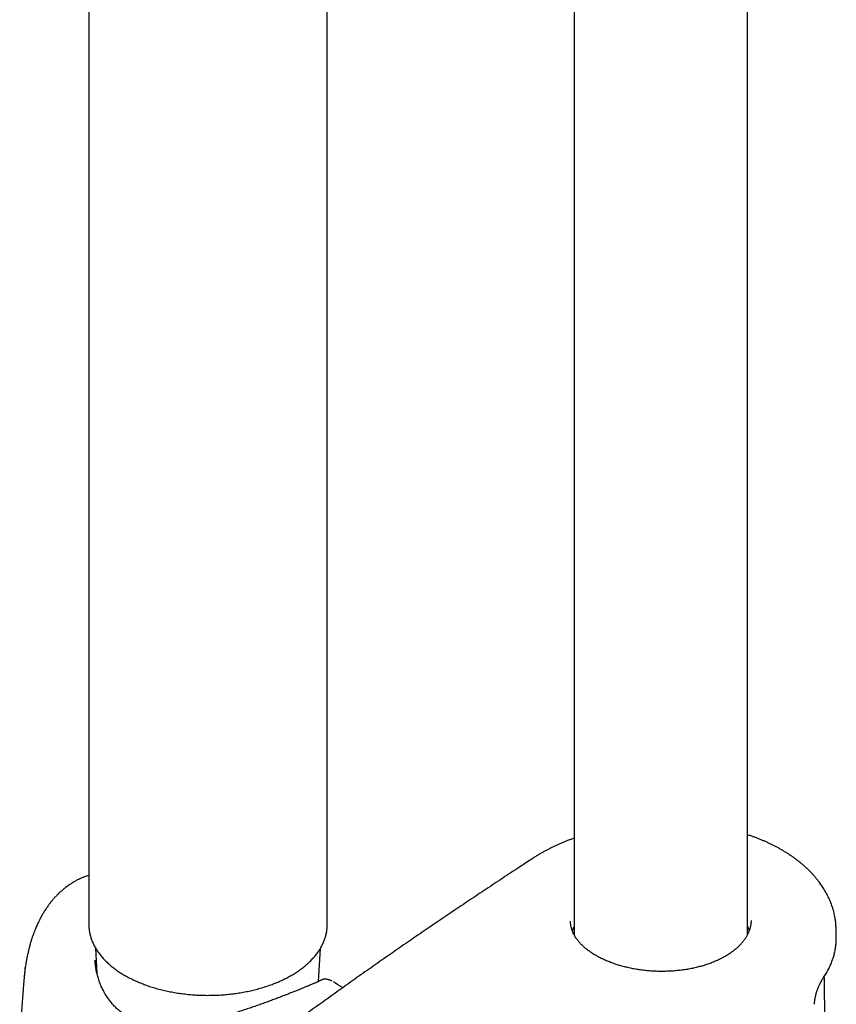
# Model space of a CAD drawing. Header units: millimetres. Extents: x 8 to 673, y 12 to 1463.
# Tile 3 of 16: x 559 to 643, y 389 to 490. Entities that reach past the tile are written whole.
import ezdxf

# ---------------------------------------------------------------- set-up
doc = ezdxf.new("R2010")
doc.units = ezdxf.units.MM

msp = doc.modelspace()

# ---------------------------------------------------------------- linework, layer by layer
at = {"color": 7, "linetype": 'Continuous', "lineweight": 30}
for p, q in [((615.89, 633.11), (615.89, 396.25)), ((633.69, 396.26), (633.69, 629.2)), ((590.51, 397.33), (590.51, 500.73)), ((566.01, 494.91), (566.01, 397.33)), ((642.82, 396.11), (642.8, 396.9)), ((642.8, 396.9), (642.8, 396.9)), ((566.71, 394.89), (566.85, 392.28)), ((589.63, 391.48), (589.81, 394.88)), ((566.65, 393.67), (566.65, 393.67)), ((559.46, 392.71), (559.48, 392.87)), ((559.48, 392.87), (559.48, 392.91)), ((559.38, 392.01), (559.38, 392.05)), ((591.14, 391.43), (591.14, 391.43))]:
    msp.add_line(p, q, dxfattribs=at)
for points, knots in [([(615.89, 406.2), (615.88, 406.2), (615.76, 406.16), (615.54, 406.08), (615.21, 405.95), (614.89, 405.82), (614.58, 405.69), (614.27, 405.56), (613.96, 405.41), (613.66, 405.27), (613.36, 405.12), (613.07, 404.97), (612.78, 404.82), (612.5, 404.66), (612.23, 404.5), (611.95, 404.33), (611.77, 404.21), (611.68, 404.15), (611.67, 404.15)], [0, 0, 0, 0, 0.0048, 0.075607, 0.14641, 0.216995, 0.286705, 0.357499, 0.428238, 0.498964, 0.569712, 0.640513, 0.711516, 0.782287, 0.852953, 0.923992, 0.99529, 1, 1, 1, 1]), ([(637.19, 405.01), (637.11, 405.06), (636.94, 405.16), (636.66, 405.31), (636.38, 405.46), (636.08, 405.6), (635.78, 405.74), (635.48, 405.88), (635.17, 406.01), (634.85, 406.14), (634.54, 406.26), (634.21, 406.38), (633.93, 406.48), (633.76, 406.54), (633.69, 406.56)], [0, 0, 0, 0, 0.077461, 0.164079, 0.250073, 0.337597, 0.424611, 0.511642, 0.598722, 0.685899, 0.773219, 0.860899, 0.946425, 1, 1, 1, 1]), ([(642.8, 396.9), (642.8, 396.92), (642.8, 397.02), (642.79, 397.2), (642.77, 397.44), (642.75, 397.68), (642.71, 397.92), (642.67, 398.17), (642.62, 398.41), (642.56, 398.65), (642.49, 398.89), (642.42, 399.13), (642.34, 399.37), (642.25, 399.61), (642.15, 399.84), (642.04, 400.07), (641.93, 400.3), (641.81, 400.53), (641.68, 400.76), (641.55, 400.99), (641.4, 401.21), (641.25, 401.43), (641.09, 401.65), (640.93, 401.87), (640.75, 402.09), (640.57, 402.3), (640.39, 402.51), (640.19, 402.71), (639.99, 402.92), (639.78, 403.12), (639.56, 403.32), (639.34, 403.51), (639.11, 403.7), (638.88, 403.89), (638.64, 404.07), (638.39, 404.25), (638.13, 404.43), (637.87, 404.6), (637.61, 404.77), (637.38, 404.9), (637.24, 404.98), (637.19, 405.01)], [0, 0, 0, 0, 0.0058287, 0.0310805, 0.0564429, 0.0819272, 0.1075223, 0.1332162, 0.1589958, 0.184847, 0.2107549, 0.236704, 0.262678, 0.2886604, 0.3146293, 0.3405673, 0.3664575, 0.3922247, 0.4186505, 0.4450131, 0.4714506, 0.49798, 0.5246175, 0.5513791, 0.5783142, 0.6047997, 0.6318764, 0.6590523, 0.6862574, 0.7133986, 0.7404099, 0.767207, 0.7945607, 0.8217871, 0.8490474, 0.8763543, 0.9037204, 0.9311587, 0.9587176, 0.9858545, 1, 1, 1, 1]), ([(611.67, 404.15), (611.28, 403.89), (610.31, 403.26), (608.77, 402.25), (607.06, 401.11), (605.35, 399.97), (603.65, 398.83), (601.95, 397.68), (600.26, 396.53), (598.57, 395.37), (596.9, 394.21), (595.22, 393.04), (593.56, 391.87), (591.9, 390.69), (590.25, 389.51), (589.1, 388.68), (588.5, 388.25), (588.45, 388.22)], [0, 0, 0, 0, 0.049591, 0.122298, 0.194994, 0.267678, 0.340347, 0.412999, 0.485634, 0.558247, 0.630839, 0.703406, 0.775947, 0.848463, 0.921024, 0.993596, 1, 1, 1, 1]), ([(566.01, 402.38), (566, 402.38), (565.92, 402.36), (565.78, 402.31), (565.55, 402.22), (565.3, 402.12), (565.08, 402.02), (564.91, 401.94), (564.78, 401.87), (564.64, 401.8), (564.5, 401.72), (564.34, 401.63), (564.19, 401.53), (564.05, 401.44), (563.94, 401.37), (563.86, 401.31), (563.8, 401.26), (563.74, 401.22), (563.7, 401.19), (563.65, 401.15), (563.6, 401.11), (563.53, 401.06), (563.46, 401), (563.38, 400.94), (563.3, 400.87), (563.22, 400.8), (563.13, 400.73), (563.05, 400.65), (562.98, 400.58), (562.92, 400.53), (562.88, 400.48), (562.83, 400.44), (562.78, 400.39), (562.72, 400.33), (562.65, 400.25), (562.57, 400.17), (562.49, 400.08), (562.4, 399.98), (562.31, 399.88), (562.23, 399.78), (562.16, 399.69), (562.09, 399.61), (562.04, 399.54), (561.98, 399.47), (561.93, 399.4), (561.86, 399.31), (561.78, 399.19), (561.68, 399.05), (561.58, 398.89), (561.47, 398.73), (561.38, 398.59), (561.31, 398.47), (561.26, 398.38), (561.21, 398.29), (561.16, 398.21), (561.13, 398.15), (561.1, 398.1), (561.07, 398.05), (561.04, 397.98), (560.99, 397.88), (560.93, 397.77), (560.86, 397.63), (560.78, 397.47), (560.7, 397.29), (560.61, 397.1), (560.52, 396.87), (560.42, 396.62), (560.31, 396.33), (560.21, 396.06), (560.13, 395.8), (560.07, 395.62), (560.03, 395.48), (560, 395.39), (559.98, 395.3), (559.96, 395.24), (559.95, 395.19), (559.94, 395.16), (559.93, 395.13), (559.92, 395.09), (559.91, 395.04), (559.89, 394.97), (559.86, 394.88), (559.83, 394.75), (559.8, 394.6), (559.76, 394.42), (559.71, 394.23), (559.67, 394.01), (559.62, 393.77), (559.57, 393.51), (559.53, 393.22), (559.5, 393.02), (559.48, 392.91)], [0, 0, 0, 0, 0.003549, 0.021414, 0.04052, 0.066675, 0.093134, 0.104056, 0.116887, 0.130825, 0.144006, 0.161602, 0.177435, 0.191485, 0.203593, 0.211703, 0.218581, 0.224235, 0.228803, 0.23308, 0.239102, 0.246813, 0.255161, 0.263735, 0.272534, 0.28156, 0.29175, 0.301589, 0.309992, 0.316942, 0.322438, 0.326646, 0.332554, 0.340271, 0.349641, 0.358995, 0.367893, 0.380952, 0.392881, 0.403681, 0.413163, 0.421641, 0.429112, 0.435693, 0.443281, 0.452519, 0.46331, 0.478869, 0.494793, 0.511053, 0.526785, 0.535986, 0.544802, 0.553217, 0.560551, 0.566442, 0.570888, 0.574361, 0.581689, 0.590447, 0.600638, 0.613151, 0.627315, 0.643127, 0.660584, 0.679737, 0.701896, 0.725934, 0.751869, 0.770029, 0.789021, 0.796711, 0.804496, 0.811284, 0.816558, 0.820207, 0.822487, 0.824802, 0.827853, 0.831638, 0.836159, 0.84475, 0.855161, 0.867394, 0.881066, 0.896478, 0.913638, 0.932555, 0.953243, 0.975718, 1, 1, 1, 1]), ([(634.06, 397.74), (634.06, 397.69), (634.06, 397.59), (634.05, 397.44), (634.03, 397.29), (634, 397.14), (633.97, 396.99), (633.93, 396.84), (633.88, 396.69), (633.82, 396.54), (633.75, 396.39), (633.68, 396.25), (633.6, 396.1), (633.51, 395.96), (633.42, 395.82), (633.32, 395.68), (633.21, 395.54), (633.1, 395.4), (632.98, 395.27), (632.85, 395.14), (632.71, 395.01), (632.57, 394.88), (632.42, 394.75), (632.26, 394.63), (632.1, 394.51), (631.94, 394.39), (631.76, 394.27), (631.58, 394.16), (631.4, 394.05), (631.21, 393.94), (631.01, 393.84), (630.81, 393.74), (630.6, 393.64), (630.39, 393.55), (630.17, 393.46), (629.95, 393.37), (629.72, 393.29), (629.49, 393.21), (629.26, 393.13), (629.02, 393.06), (628.78, 393), (628.54, 392.93), (628.29, 392.87), (628.04, 392.82), (627.78, 392.77), (627.52, 392.72), (627.26, 392.68), (627, 392.65), (626.74, 392.61), (626.47, 392.59), (626.21, 392.56), (625.94, 392.54), (625.67, 392.53), (625.4, 392.52), (625.13, 392.51), (624.86, 392.51), (624.59, 392.51), (624.32, 392.52), (624.05, 392.53), (623.78, 392.55), (623.51, 392.57), (623.24, 392.6), (622.98, 392.63), (622.71, 392.66), (622.45, 392.7), (622.19, 392.74), (621.93, 392.79), (621.67, 392.84), (621.42, 392.9), (621.17, 392.96), (620.92, 393.02), (620.68, 393.08), (620.44, 393.16), (620.2, 393.23), (619.97, 393.31), (619.74, 393.39), (619.52, 393.48), (619.3, 393.56), (619.08, 393.66), (618.87, 393.75), (618.67, 393.85), (618.47, 393.95), (618.29, 394.05), (618.18, 394.11), (618.13, 394.14)], [0, 0, 0, 0, 0.01182, 0.02467, 0.037475, 0.050232, 0.062985, 0.075751, 0.088498, 0.101199, 0.113829, 0.126364, 0.138802, 0.150916, 0.163318, 0.175639, 0.187899, 0.200121, 0.212326, 0.224534, 0.236741, 0.248958, 0.261097, 0.273218, 0.285328, 0.297432, 0.309538, 0.321648, 0.333767, 0.345976, 0.357974, 0.370068, 0.382228, 0.394426, 0.406631, 0.418804, 0.430914, 0.44297, 0.454979, 0.46714, 0.479309, 0.491484, 0.503666, 0.515855, 0.52805, 0.540242, 0.552392, 0.564572, 0.576725, 0.588865, 0.60101, 0.613169, 0.62536, 0.637595, 0.649828, 0.661968, 0.67417, 0.686413, 0.698672, 0.710919, 0.723127, 0.735271, 0.747363, 0.759507, 0.771711, 0.78395, 0.796205, 0.808451, 0.820665, 0.832827, 0.844921, 0.857067, 0.869225, 0.881353, 0.893469, 0.905588, 0.917722, 0.929886, 0.942095, 0.954092, 0.966189, 0.978342, 0.990524, 1, 1, 1, 1]), ([(566.01, 397.33), (566.01, 397.28), (566.01, 397.16), (566.02, 396.97), (566.04, 396.79), (566.07, 396.6), (566.11, 396.41), (566.15, 396.23), (566.2, 396.05), (566.26, 395.86), (566.32, 395.68), (566.4, 395.5), (566.48, 395.32), (566.57, 395.14), (566.67, 394.96), (566.77, 394.79), (566.88, 394.61), (567, 394.44), (567.13, 394.27), (567.27, 394.1), (567.41, 393.93), (567.56, 393.77), (567.71, 393.6), (567.88, 393.45), (568.05, 393.29), (568.23, 393.13), (568.41, 392.98), (568.6, 392.83), (568.79, 392.69), (569, 392.55), (569.21, 392.41), (569.42, 392.27), (569.64, 392.14), (569.86, 392.01), (570.1, 391.89), (570.33, 391.77), (570.57, 391.65), (570.82, 391.53), (571.07, 391.42), (571.32, 391.32), (571.58, 391.22), (571.85, 391.12), (572.12, 391.02), (572.39, 390.93), (572.66, 390.85), (572.94, 390.77), (573.22, 390.69), (573.51, 390.61), (573.8, 390.55), (574.09, 390.48), (574.38, 390.42), (574.68, 390.37), (574.98, 390.31), (575.28, 390.27), (575.58, 390.23), (575.89, 390.19), (576.19, 390.15), (576.5, 390.13), (576.81, 390.1), (577.12, 390.08), (577.43, 390.07), (577.74, 390.06), (578.05, 390.05), (578.36, 390.05), (578.67, 390.06), (578.98, 390.06), (579.29, 390.08), (579.6, 390.09), (579.91, 390.12), (580.22, 390.14), (580.52, 390.17), (580.83, 390.21), (581.13, 390.25), (581.43, 390.3), (581.73, 390.35), (582.03, 390.4), (582.33, 390.46), (582.62, 390.52), (582.91, 390.59), (583.19, 390.66), (583.48, 390.74), (583.76, 390.82), (584.03, 390.9), (584.31, 390.99), (584.58, 391.08), (584.83, 391.17), (584.99, 391.24), (585.06, 391.27)], [0, 0, 0, 0, 0.010609, 0.022019, 0.033431, 0.044852, 0.056284, 0.067732, 0.0792, 0.090691, 0.102208, 0.113752, 0.125325, 0.136928, 0.148561, 0.160224, 0.171916, 0.183635, 0.19538, 0.207149, 0.218941, 0.230752, 0.24258, 0.254424, 0.266281, 0.278149, 0.290026, 0.30191, 0.3138, 0.325695, 0.337592, 0.349491, 0.36139, 0.37329, 0.385188, 0.397085, 0.40898, 0.420872, 0.432762, 0.444649, 0.456533, 0.468414, 0.480292, 0.492167, 0.504039, 0.515907, 0.527773, 0.539636, 0.551496, 0.563354, 0.575209, 0.587062, 0.598912, 0.610761, 0.622608, 0.634453, 0.646297, 0.65814, 0.669981, 0.681822, 0.693662, 0.705501, 0.71734, 0.729179, 0.741018, 0.752857, 0.764696, 0.776536, 0.788377, 0.800219, 0.812061, 0.823905, 0.835751, 0.847598, 0.859447, 0.871298, 0.883151, 0.895006, 0.906864, 0.918725, 0.930589, 0.942455, 0.954325, 0.966198, 0.978074, 0.989954, 1, 1, 1, 1]), ([(585.06, 391.26), (585.11, 391.28), (585.24, 391.33), (585.46, 391.42), (585.71, 391.53), (585.95, 391.65), (586.2, 391.77), (586.43, 391.89), (586.66, 392.01), (586.89, 392.14), (587.11, 392.27), (587.32, 392.41), (587.53, 392.55), (587.73, 392.69), (587.93, 392.84), (588.12, 392.98), (588.3, 393.14), (588.48, 393.29), (588.65, 393.45), (588.81, 393.61), (588.97, 393.77), (589.12, 393.94), (589.26, 394.1), (589.4, 394.27), (589.53, 394.44), (589.65, 394.62), (589.76, 394.79), (589.86, 394.97), (589.96, 395.15), (590.05, 395.33), (590.13, 395.51), (590.21, 395.7), (590.27, 395.88), (590.33, 396.06), (590.38, 396.25), (590.42, 396.43), (590.46, 396.62), (590.48, 396.81), (590.5, 396.99), (590.51, 397.17), (590.51, 397.28), (590.51, 397.33)], [0, 0, 0, 0, 0.013924, 0.040298, 0.066679, 0.093068, 0.119464, 0.145866, 0.172275, 0.198689, 0.225107, 0.251528, 0.277951, 0.304373, 0.330791, 0.357204, 0.383609, 0.410001, 0.436378, 0.462735, 0.489068, 0.515373, 0.541643, 0.567874, 0.594061, 0.620199, 0.646283, 0.672308, 0.69827, 0.724168, 0.749997, 0.775758, 0.801451, 0.827078, 0.852642, 0.878147, 0.903598, 0.929005, 0.954373, 0.979714, 1, 1, 1, 1]), ([(618.13, 394.14), (618.08, 394.16), (617.98, 394.22), (617.82, 394.32), (617.64, 394.44), (617.48, 394.55), (617.32, 394.67), (617.16, 394.79), (617.02, 394.91), (616.87, 395.03), (616.74, 395.16), (616.61, 395.29), (616.49, 395.41), (616.38, 395.54), (616.27, 395.68), (616.17, 395.81), (616.07, 395.94), (615.99, 396.08), (615.91, 396.22), (615.83, 396.35), (615.77, 396.49), (615.71, 396.63), (615.66, 396.77), (615.62, 396.91), (615.58, 397.05), (615.55, 397.19), (615.53, 397.34), (615.52, 397.48), (615.51, 397.59), (615.51, 397.65), (615.51, 397.66)], [0, 0, 0, 0, 0.024847, 0.061666, 0.098371, 0.134878, 0.171107, 0.207022, 0.243736, 0.280091, 0.316427, 0.352796, 0.38925, 0.425853, 0.462672, 0.499745, 0.536078, 0.573156, 0.610452, 0.647928, 0.685538, 0.72324, 0.76099, 0.79876, 0.836721, 0.875387, 0.914351, 0.953525, 0.992809, 1, 1, 1, 1]), ([(615.89, 397.14), (615.86, 397.08), (615.79, 396.95), (615.73, 396.79), (615.7, 396.7), (615.69, 396.68)], [0, 0, 0, 0, 0.403944, 0.87441, 1, 1, 1, 1]), ([(633.88, 396.72), (633.87, 396.75), (633.84, 396.86), (633.77, 397.01), (633.71, 397.14), (633.69, 397.19)], [0, 0, 0, 0, 0.2052804, 0.6858839, 1, 1, 1, 1]), ([(641.44, 391.75), (641.44, 391.75), (641.5, 391.83), (641.59, 391.98), (641.73, 392.2), (641.86, 392.41), (641.97, 392.63), (642.08, 392.85), (642.19, 393.07), (642.28, 393.29), (642.37, 393.52), (642.45, 393.74), (642.53, 393.97), (642.59, 394.19), (642.65, 394.42), (642.7, 394.65), (642.74, 394.88), (642.77, 395.11), (642.8, 395.34), (642.81, 395.55), (642.82, 395.69), (642.82, 395.76)], [0, 0, 0, 0, 0.004947, 0.061687, 0.118283, 0.174655, 0.230723, 0.285506, 0.341812, 0.397912, 0.45384, 0.509633, 0.565332, 0.620975, 0.676605, 0.732256, 0.787965, 0.843762, 0.899073, 0.954374, 1, 1, 1, 1]), ([(642.82, 395.98), (642.82, 396.02), (642.82, 396.06), (642.82, 396.11), (642.82, 396.11)], [0, 0, 0, 0, 0.920146, 1, 1, 1, 1]), ([(642.82, 395.78), (642.82, 395.78), (642.82, 395.85), (642.82, 395.91), (642.82, 395.97)], [0, 0, 0, 0, 0.117966, 1, 1, 1, 1]), ([(589.89, 391.61), (589.89, 391.61), (589.87, 391.6), (589.83, 391.58), (589.78, 391.56), (589.73, 391.53), (589.67, 391.5), (589.59, 391.47), (589.52, 391.43), (589.43, 391.4), (589.34, 391.35), (589.24, 391.31), (589.13, 391.27), (589.02, 391.22), (588.9, 391.17), (588.77, 391.11), (588.64, 391.06), (588.51, 391), (588.37, 390.95), (588.22, 390.88), (588.07, 390.82), (587.91, 390.76), (587.75, 390.69), (587.58, 390.63), (587.41, 390.56), (587.24, 390.48), (587.05, 390.41), (586.87, 390.34), (586.68, 390.26), (586.48, 390.18), (586.28, 390.11), (586.08, 390.03), (585.87, 389.95), (585.66, 389.87), (585.45, 389.78), (585.23, 389.7), (585, 389.62), (584.77, 389.53), (584.54, 389.44), (584.31, 389.36), (584.07, 389.27), (583.82, 389.18), (583.57, 389.09), (583.32, 389), (583.07, 388.91), (582.81, 388.82), (582.55, 388.73), (582.29, 388.65), (582.02, 388.56), (581.75, 388.47), (581.47, 388.38), (581.2, 388.29), (580.91, 388.21), (580.63, 388.12), (580.34, 388.03), (580.06, 387.95), (579.77, 387.87), (579.47, 387.79), (579.18, 387.71), (578.88, 387.64), (578.59, 387.56), (578.29, 387.49), (577.99, 387.43), (577.69, 387.36), (577.39, 387.3), (577.09, 387.24), (576.79, 387.19), (576.49, 387.14), (576.2, 387.1), (575.9, 387.06), (575.61, 387.02), (575.32, 386.99), (575.03, 386.97), (574.75, 386.95), (574.47, 386.94), (574.19, 386.93), (573.92, 386.93), (573.65, 386.94), (573.39, 386.95), (573.13, 386.97), (572.87, 386.99), (572.62, 387.02), (572.38, 387.06), (572.14, 387.1), (571.91, 387.15), (571.68, 387.2), (571.45, 387.26), (571.23, 387.33), (571.02, 387.41), (570.81, 387.49), (570.6, 387.57), (570.4, 387.67), (570.2, 387.77), (570.01, 387.87), (569.82, 387.98), (569.64, 388.1), (569.46, 388.23), (569.29, 388.36), (569.12, 388.49), (568.95, 388.64), (568.79, 388.79), (568.63, 388.95), (568.48, 389.11), (568.33, 389.28), (568.19, 389.46), (568.05, 389.64), (567.92, 389.83), (567.79, 390.02), (567.67, 390.22), (567.56, 390.43), (567.45, 390.64), (567.34, 390.85), (567.25, 391.08), (567.15, 391.3), (567.07, 391.53), (566.99, 391.77), (566.92, 392), (566.86, 392.24), (566.8, 392.48), (566.76, 392.73), (566.72, 392.97), (566.69, 393.21), (566.66, 393.45), (566.65, 393.6), (566.65, 393.67)], [0, 0, 0, 0, 0.005715, 0.013491, 0.021568, 0.029862, 0.038299, 0.046818, 0.055371, 0.063915, 0.072432, 0.081044, 0.0896, 0.098111, 0.106562, 0.11494, 0.123235, 0.131427, 0.139617, 0.147734, 0.155788, 0.163788, 0.171745, 0.179669, 0.187576, 0.195415, 0.203252, 0.211077, 0.218879, 0.226646, 0.234369, 0.242035, 0.249653, 0.25732, 0.264976, 0.272632, 0.280295, 0.287973, 0.295676, 0.303416, 0.311122, 0.318875, 0.326694, 0.334562, 0.342457, 0.350358, 0.35824, 0.366134, 0.374165, 0.382231, 0.390343, 0.398508, 0.406736, 0.415035, 0.423378, 0.431781, 0.440219, 0.448693, 0.457207, 0.465759, 0.474352, 0.482986, 0.491659, 0.500372, 0.509123, 0.51791, 0.526732, 0.535566, 0.544338, 0.553081, 0.561799, 0.570498, 0.579182, 0.587859, 0.596445, 0.605011, 0.613525, 0.621973, 0.630343, 0.638625, 0.646807, 0.654962, 0.663043, 0.671064, 0.679037, 0.686973, 0.694882, 0.702601, 0.710422, 0.718265, 0.726106, 0.733914, 0.741666, 0.749341, 0.75695, 0.7647, 0.772458, 0.780239, 0.788052, 0.795907, 0.803812, 0.811765, 0.819711, 0.827754, 0.835883, 0.844083, 0.852335, 0.860621, 0.868955, 0.877393, 0.885918, 0.894524, 0.903207, 0.911959, 0.920771, 0.929634, 0.938536, 0.947467, 0.956413, 0.96536, 0.974292, 0.983201, 0.992126, 1, 1, 1, 1]), ([(559.48, 392.91), (559.46, 392.76), (559.42, 392.47), (559.39, 392.17), (559.38, 392.02)], [0, 0, 0, 0, 0.500935, 1, 1, 1, 1]), ([(559.38, 392.01), (559.35, 391.76), (559.3, 391.21), (559.23, 390.35), (559.16, 389.44), (559.1, 388.52), (559.05, 387.61), (559.01, 386.69), (558.97, 385.78), (558.94, 384.86), (558.92, 383.94), (558.91, 383.03), (558.91, 382.11), (558.91, 381.19), (558.92, 380.28), (558.94, 379.36), (558.97, 378.45), (559, 377.53), (559.04, 376.62), (559.09, 375.7), (559.15, 374.79), (559.21, 373.96), (559.26, 373.44), (559.27, 373.22)], [0, 0, 0, 0, 0.040163, 0.088824, 0.137493, 0.186168, 0.234849, 0.283533, 0.332219, 0.380907, 0.429594, 0.478279, 0.526961, 0.575639, 0.62431, 0.672974, 0.72163, 0.770275, 0.818908, 0.867528, 0.916135, 0.964725, 1, 1, 1, 1]), ([(591, 391.51), (590.98, 391.52), (590.93, 391.55), (590.84, 391.59), (590.73, 391.63), (590.63, 391.66), (590.54, 391.68), (590.46, 391.7), (590.37, 391.71), (590.29, 391.71), (590.21, 391.71), (590.14, 391.7), (590.06, 391.68), (589.99, 391.65), (589.94, 391.63), (589.91, 391.62), (589.91, 391.62)], [0, 0, 0, 0, 0.05062, 0.170596, 0.276417, 0.374391, 0.463396, 0.544, 0.617465, 0.688247, 0.754492, 0.81709, 0.87673, 0.934025, 0.995473, 1, 1, 1, 1]), ([(640.59, 389.13), (640.59, 389.16), (640.59, 389.21), (640.59, 389.3), (640.6, 389.4), (640.61, 389.5), (640.62, 389.6), (640.64, 389.71), (640.66, 389.81), (640.68, 389.92), (640.71, 390.04), (640.73, 390.15), (640.77, 390.27), (640.8, 390.38), (640.84, 390.5), (640.88, 390.61), (640.92, 390.72), (640.96, 390.83), (641.01, 390.94), (641.05, 391.05), (641.1, 391.15), (641.15, 391.25), (641.2, 391.34), (641.25, 391.43), (641.29, 391.52), (641.34, 391.6), (641.38, 391.67), (641.42, 391.72), (641.43, 391.74), (641.44, 391.75)], [0, 0, 0, 0, 0.0337798, 0.068667, 0.1039852, 0.1396477, 0.1755684, 0.2112729, 0.2472252, 0.2839387, 0.3213024, 0.3591902, 0.3974574, 0.4359458, 0.4744863, 0.5128609, 0.5511582, 0.5902661, 0.6297129, 0.6696316, 0.709911, 0.750418, 0.790999, 0.831426, 0.8715127, 0.9111411, 0.9512324, 0.9904071, 1, 1, 1, 1]), ([(641.8, 360.31), (641.8, 360.51), (641.81, 360.89), (641.81, 361.46), (641.81, 362.01), (641.81, 362.54), (641.81, 363.07), (641.81, 363.58), (641.81, 364.05), (641.81, 364.49), (641.81, 364.89), (641.81, 365.3), (641.81, 365.73), (641.81, 366.18), (641.81, 366.65), (641.81, 367.08), (641.8, 367.47), (641.8, 367.81), (641.8, 368.16), (641.8, 368.51), (641.8, 368.87), (641.8, 369.22), (641.8, 369.55), (641.8, 369.83), (641.8, 370.09), (641.8, 370.33), (641.8, 370.52), (641.8, 370.69), (641.8, 370.82), (641.79, 370.93), (641.79, 371.02), (641.79, 371.09), (641.79, 371.19), (641.79, 371.33), (641.79, 371.5), (641.79, 371.66), (641.79, 371.82), (641.79, 371.99), (641.79, 372.19), (641.79, 372.41), (641.79, 372.66), (641.79, 372.93), (641.78, 373.23), (641.78, 373.57), (641.78, 373.93), (641.78, 374.32), (641.78, 374.74), (641.77, 375.19), (641.77, 375.66), (641.77, 376.16), (641.76, 376.68), (641.76, 377.24), (641.76, 377.8), (641.75, 378.39), (641.75, 378.99), (641.74, 379.61), (641.74, 380.26), (641.73, 380.93), (641.72, 381.62), (641.72, 382.31), (641.71, 383.02), (641.7, 383.74), (641.69, 384.49), (641.68, 385.26), (641.67, 386.05), (641.66, 386.87), (641.65, 387.7), (641.64, 388.56), (641.63, 389.44), (641.62, 390.33), (641.61, 391.18), (641.6, 391.73), (641.59, 391.98)], [0, 0, 0, 0, 0.0188, 0.036914, 0.054345, 0.071323, 0.088053, 0.104534, 0.120767, 0.133347, 0.145938, 0.159091, 0.172852, 0.187221, 0.202197, 0.217781, 0.228291, 0.23906, 0.250088, 0.261376, 0.272923, 0.284461, 0.294499, 0.303653, 0.311923, 0.319309, 0.325811, 0.330555, 0.334685, 0.338201, 0.341104, 0.343393, 0.345372, 0.350629, 0.356736, 0.361213, 0.366056, 0.37139, 0.377587, 0.384674, 0.3925, 0.401183, 0.410725, 0.421124, 0.432593, 0.444951, 0.458198, 0.472335, 0.48736, 0.502983, 0.519463, 0.5368, 0.554995, 0.573081, 0.59194, 0.611574, 0.631982, 0.653164, 0.675121, 0.696531, 0.71863, 0.741417, 0.764893, 0.789056, 0.813907, 0.839447, 0.865674, 0.89259, 0.920193, 0.947973, 0.976417, 1, 1, 1, 1]), ([(592.11, 390.84), (592.09, 390.85), (591.77, 391.04), (591.45, 391.24), (591.14, 391.43)], [0, 0, 0, 0, 0.042758, 1, 1, 1, 1])]:
    msp.add_open_spline(points, degree=3, knots=knots, dxfattribs=at)

doc.saveas('drawing.dxf')
